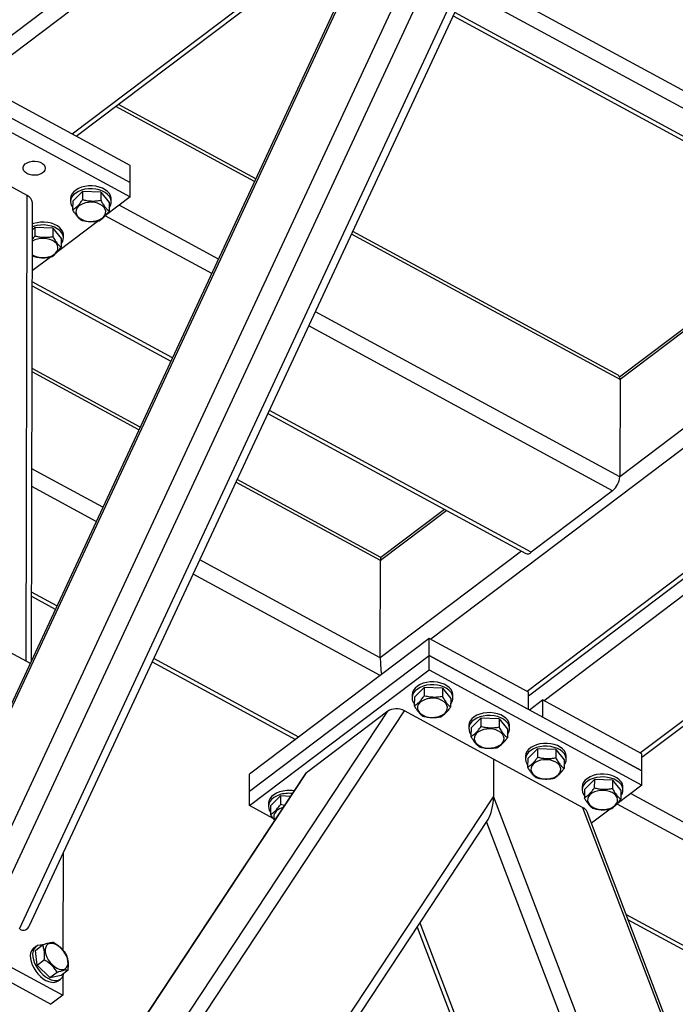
# Model space of a CAD drawing. Header units: millimetres. Extents: x 0 to 841, y 0 to 594.
# Tile 142 of 190: x 664 to 674, y 330 to 345. Entities that reach past the tile are written whole.
import ezdxf

# ---------------------------------------------------------------- set-up
doc = ezdxf.new("R2010")
doc.units = ezdxf.units.MM
doc.layers.add('TRAIT-FORT', color=4, linetype='Continuous', lineweight=25)

msp = doc.modelspace()

# ---------------------------------------------------------------- linework, layer by layer
at = {"layer": 'TRAIT-FORT', "color": 4, "linetype": 'Continuous', "lineweight": 25}
for p, q in [((663.142, 344.262), (672.916, 351.645)), ((663.463, 331.686), (671.781, 349.537)), ((663.637, 331.32), (672.15, 349.589)), ((664.051, 331.096), (672.564, 349.364)), ((664.203, 331.15), (672.618, 349.209)), ((663.468, 333.515), (670.473, 348.549)), ((670.4, 348.464), (663.491, 333.637)), ((663.374, 344.136), (667.981, 347.616)), ((664.858, 343.332), (669.224, 346.63)), ((664.923, 343.297), (669.288, 346.595)), ((676.653, 342.708), (671.013, 345.764)), ((676.749, 342.381), (670.911, 345.544)), ((670.727, 345.15), (676.921, 341.794)), ((676.899, 341.869), (670.751, 345.2)), ((665.753, 342.847), (662.479, 344.621)), ((662.479, 344.357), (665.752, 342.583)), ((662.478, 344.137), (665.752, 342.364)), ((667.668, 342.6), (665.532, 343.757)), ((667.687, 342.641), (665.572, 343.787)), ((664.168, 342.385), (662.771, 343.141)), ((665.752, 342.583), (665.753, 342.847)), ((665.752, 342.364), (665.752, 342.583)), ((664.149, 335.222), (664.168, 342.385)), ((664.868, 342.298), (665.021, 342.448)), ((665.021, 342.448), (665.021, 342.317)), ((665.301, 342.438), (665.021, 342.448)), ((665.301, 342.438), (665.301, 342.306)), ((665.301, 342.438), (665.428, 342.278)), ((665.752, 342.364), (665.372, 342.076)), ((664.231, 335.224), (664.249, 342.273)), ((664.834, 342.333), (664.834, 342.289)), ((664.868, 342.298), (664.867, 342.167)), ((665.428, 342.278), (665.427, 342.146)), ((665.462, 342.287), (665.462, 342.331)), ((667.111, 341.406), (665.581, 342.235)), ((667.009, 341.186), (665.369, 342.074)), ((664.266, 341.954), (664.248, 341.947)), ((664.266, 341.91), (664.248, 341.903)), ((664.248, 341.856), (664.283, 341.891)), ((664.283, 341.891), (664.283, 341.759)), ((664.563, 341.881), (664.283, 341.891)), ((665.264, 341.995), (664.634, 341.519)), ((676.505, 342.019), (673.29, 339.591)), ((676.54, 342.001), (673.297, 339.551)), ((664.563, 341.881), (664.563, 341.749)), ((664.563, 341.881), (664.69, 341.721)), ((664.725, 341.73), (664.725, 341.774)), ((673.297, 339.551), (669.162, 341.791)), ((673.268, 339.618), (669.181, 341.832)), ((664.69, 341.721), (664.69, 341.589)), ((664.526, 341.438), (664.246, 341.226)), ((664.257, 341.449), (664.247, 341.458)), ((666.404, 339.887), (664.246, 341.056)), ((664.246, 340.994), (666.38, 339.837)), ((677.161, 340.979), (673.293, 338.057)), ((677.233, 340.732), (670.381, 335.556)), ((673.293, 338.057), (668.605, 340.597)), ((673.182, 337.841), (668.503, 340.377)), ((665.907, 338.822), (664.242, 339.724)), ((665.888, 338.781), (664.242, 339.672)), ((673.297, 339.551), (673.293, 338.057)), ((677.695, 339.156), (671.865, 334.752)), ((667.874, 339.028), (671.847, 336.875)), ((671.928, 336.894), (667.898, 339.078)), ((671.887, 334.685), (677.715, 339.088)), ((677.777, 338.878), (672.127, 334.61)), ((665.331, 337.587), (664.238, 338.179)), ((669.609, 336.765), (667.382, 337.971)), ((669.614, 336.814), (667.401, 338.012)), ((665.229, 337.367), (664.238, 337.904)), ((673.182, 337.841), (671.928, 336.894)), ((670.629, 337.535), (669.609, 336.765)), ((670.594, 337.554), (669.613, 336.813)), ((678.239, 337.302), (673.611, 333.806)), ((673.633, 333.739), (678.259, 337.234)), ((671.778, 336.913), (669.605, 335.271)), ((669.605, 335.271), (666.825, 336.777)), ((669.605, 335.271), (669.609, 336.765)), ((669.603, 334.997), (666.723, 336.557)), ((664.624, 336.068), (664.233, 336.28)), ((664.233, 336.217), (664.6, 336.018)), ((663.552, 335.546), (664.213, 335.187)), ((670.359, 335.568), (667.593, 333.478)), ((670.359, 335.304), (670.359, 335.568)), ((671.887, 334.74), (670.359, 335.568)), ((668.349, 334.049), (666.118, 335.259)), ((667.593, 333.215), (670.359, 335.304)), ((670.358, 335.084), (670.359, 335.304)), ((670.359, 335.304), (673.632, 333.53)), ((671.886, 334.476), (670.359, 335.304)), ((666.094, 335.208), (668.301, 334.013)), ((667.592, 332.995), (670.358, 335.084)), ((670.358, 335.084), (673.632, 333.311)), ((670.129, 334.664), (670.282, 334.814)), ((670.282, 334.814), (670.281, 334.683)), ((670.562, 334.804), (670.282, 334.814)), ((670.562, 334.804), (670.561, 334.673)), ((670.562, 334.804), (670.689, 334.644)), ((670.094, 334.699), (670.094, 334.655)), ((670.129, 334.664), (670.128, 334.533)), ((670.689, 334.644), (670.688, 334.512)), ((670.723, 334.653), (670.723, 334.697)), ((671.886, 334.476), (671.887, 334.74)), ((671.902, 334.468), (672.105, 334.622)), ((672.105, 334.622), (672.105, 334.358)), ((673.633, 333.794), (672.105, 334.622)), ((666.282, 329.243), (669.722, 334.448)), ((666.469, 329.142), (669.978, 334.453)), ((669.722, 334.448), (668.468, 333.501)), ((671.35, 333.71), (669.978, 334.453)), ((671.002, 334.191), (671.155, 334.341)), ((671.155, 334.341), (671.154, 334.21)), ((671.435, 334.331), (671.155, 334.341)), ((671.435, 334.331), (671.434, 334.2)), ((671.435, 334.331), (671.562, 334.171)), ((673.632, 333.53), (672.105, 334.358)), ((670.967, 334.226), (670.967, 334.182)), ((671.002, 334.191), (671.001, 334.06)), ((671.562, 334.171), (671.561, 334.039)), ((671.596, 334.18), (671.596, 334.224)), ((671.875, 333.718), (672.028, 333.868)), ((672.028, 333.868), (672.027, 333.737)), ((672.308, 333.858), (672.028, 333.868)), ((672.308, 333.858), (672.307, 333.727)), ((672.308, 333.858), (672.435, 333.698)), ((671.35, 333.71), (671.348, 333.132)), ((672.721, 332.967), (671.35, 333.71)), ((671.841, 333.753), (671.84, 333.709)), ((671.875, 333.718), (671.874, 333.587)), ((672.469, 333.707), (672.469, 333.751)), ((673.632, 333.53), (673.633, 333.794)), ((672.435, 333.698), (672.434, 333.566)), ((668.444, 333.476), (665.814, 329.496)), ((665.82, 329.493), (668.468, 333.501)), ((667.593, 333.215), (667.593, 333.478)), ((673.632, 333.311), (673.632, 333.53)), ((672.714, 333.28), (672.713, 333.236)), ((672.748, 333.245), (672.747, 333.114)), ((672.748, 333.245), (672.901, 333.395)), ((672.901, 333.395), (672.9, 333.264)), ((673.181, 333.385), (672.901, 333.395)), ((673.181, 333.385), (673.18, 333.254)), ((673.181, 333.385), (673.308, 333.225)), ((673.632, 333.311), (673.252, 333.024)), ((673.342, 333.234), (673.342, 333.278)), ((665.659, 324.522), (671.348, 333.132)), ((667.592, 332.995), (667.593, 333.215)), ((667.916, 332.993), (668.069, 333.143)), ((668.069, 333.143), (668.069, 333.011)), ((668.22, 333.137), (668.069, 333.143)), ((671.348, 333.132), (673.981, 326.234)), ((673.308, 333.225), (673.307, 333.093)), ((673.461, 333.182), (675.676, 331.982)), ((667.955, 332.799), (667.592, 332.995)), ((667.882, 333.028), (667.882, 332.984)), ((667.916, 332.993), (667.916, 332.861)), ((668.128, 332.998), (668.069, 333.011)), ((672.721, 332.967), (674.998, 327.002)), ((673.144, 332.942), (672.855, 332.724)), ((673.249, 333.021), (675.532, 331.785)), ((675.03, 327.026), (672.788, 332.899)), ((665.816, 324.533), (671.266, 332.782)), ((671.239, 332.741), (673.781, 326.083)), ((664.721, 332.261), (664.717, 330.77)), ((673.391, 331.318), (677.654, 329.008)), ((670.172, 331.126), (672.475, 325.096)), ((670.216, 331.191), (672.527, 325.136)), ((673.422, 331.238), (677.605, 328.972)), ((662.969, 331.022), (664.715, 330.076)), ((662.785, 330.883), (664.531, 329.937)), ((664.302, 330.826), (664.265, 330.798)), ((664.294, 330.766), (664.405, 330.85)), ((664.32, 330.538), (664.294, 330.766)), ((664.32, 330.538), (664.431, 330.621)), ((664.517, 330.347), (664.32, 330.538)), ((664.517, 330.347), (664.628, 330.431)), ((664.517, 330.347), (664.688, 330.384)), ((664.688, 330.384), (664.799, 330.468)), ((664.716, 330.369), (664.715, 330.076)), ((664.644, 330.297), (664.681, 330.324)), ((664.715, 330.076), (664.531, 329.937))]:
    msp.add_line(p, q, dxfattribs=at)
at = {"layer": 'TRAIT-FORT', "color": 4, "linetype": 'Continuous', "lineweight": 25, "flags": 128}
for points in [[(664.164, 342.722), (664.135, 342.742), (664.115, 342.766), (664.105, 342.793), (664.105, 342.82), (664.116, 342.847), (664.137, 342.871), (664.167, 342.89), (664.204, 342.905), (664.245, 342.913), (664.287, 342.914), (664.33, 342.909), (664.368, 342.897), (664.401, 342.879), (664.426, 342.857), (664.441, 342.831), (664.446, 342.804), (664.44, 342.776), (664.424, 342.751), (664.399, 342.729), (664.365, 342.712), (664.326, 342.7), (664.284, 342.696), (664.241, 342.698), (664.2, 342.707), (664.164, 342.722)], [(665.004, 342.511), (664.956, 342.492), (664.915, 342.467), (664.881, 342.439), (664.856, 342.406), (664.84, 342.372), (664.834, 342.336), (664.834, 342.333)], [(665.462, 342.331), (665.461, 342.346), (665.452, 342.382), (665.433, 342.416), (665.405, 342.447), (665.369, 342.475), (665.326, 342.498), (665.276, 342.515), (665.223, 342.527), (665.167, 342.533), (665.111, 342.532), (665.056, 342.524), (665.004, 342.511)], [(665.004, 342.467), (664.956, 342.448), (664.915, 342.423), (664.881, 342.395), (664.856, 342.363), (664.84, 342.328), (664.834, 342.292), (664.838, 342.256), (664.852, 342.221), (664.868, 342.198)], [(665.428, 342.196), (665.429, 342.197), (665.449, 342.231), (665.46, 342.266), (665.461, 342.302), (665.452, 342.338), (665.433, 342.372), (665.405, 342.403), (665.369, 342.431), (665.325, 342.454), (665.276, 342.471), (665.223, 342.483), (665.167, 342.489), (665.111, 342.488), (665.056, 342.481), (665.004, 342.467)], [(664.954, 342.215), (664.932, 342.188), (664.92, 342.158), (664.917, 342.127), (664.924, 342.097), (664.942, 342.068), (664.968, 342.042), (665.002, 342.02), (665.042, 342.003), (665.087, 341.992), (665.135, 341.987), (665.183, 341.989), (665.23, 341.996), (665.273, 342.01), (665.31, 342.03), (665.341, 342.054), (665.363, 342.081), (665.375, 342.111), (665.378, 342.142), (665.37, 342.172), (665.353, 342.201), (665.327, 342.227), (665.293, 342.249), (665.252, 342.266), (665.207, 342.277), (665.16, 342.282), (665.112, 342.28), (665.065, 342.272), (665.022, 342.258), (664.985, 342.239), (664.954, 342.215)], [(664.725, 341.774), (664.724, 341.789), (664.715, 341.825), (664.696, 341.859), (664.668, 341.89), (664.632, 341.917), (664.588, 341.94), (664.539, 341.958), (664.486, 341.97), (664.43, 341.976), (664.374, 341.975), (664.319, 341.967), (664.266, 341.954)], [(664.69, 341.639), (664.691, 341.64), (664.712, 341.674), (664.723, 341.709), (664.724, 341.745), (664.715, 341.781), (664.696, 341.815), (664.668, 341.846), (664.631, 341.874), (664.588, 341.897), (664.539, 341.914), (664.486, 341.926), (664.43, 341.932), (664.374, 341.931), (664.318, 341.923), (664.266, 341.91)], [(664.247, 341.473), (664.264, 341.463), (664.305, 341.446), (664.35, 341.435), (664.397, 341.43), (664.446, 341.431), (664.492, 341.439), (664.535, 341.453), (664.573, 341.473), (664.603, 341.496), (664.625, 341.524), (664.638, 341.554), (664.64, 341.584), (664.633, 341.615), (664.616, 341.644), (664.589, 341.67), (664.555, 341.692), (664.515, 341.708), (664.47, 341.72), (664.422, 341.725), (664.374, 341.723), (664.328, 341.715), (664.285, 341.701), (664.248, 341.682)], [(670.265, 334.877), (670.217, 334.858), (670.176, 334.833), (670.142, 334.805), (670.116, 334.773), (670.101, 334.738), (670.095, 334.702), (670.094, 334.699)], [(670.265, 334.833), (670.217, 334.814), (670.176, 334.789), (670.142, 334.761), (670.116, 334.729), (670.1, 334.694), (670.094, 334.658), (670.098, 334.622), (670.113, 334.587), (670.128, 334.564)], [(670.723, 334.697), (670.722, 334.712), (670.713, 334.748), (670.694, 334.782), (670.666, 334.813), (670.63, 334.841), (670.586, 334.864), (670.537, 334.881), (670.484, 334.893), (670.428, 334.899), (670.372, 334.898), (670.317, 334.891), (670.265, 334.877)], [(670.688, 334.562), (670.689, 334.563), (670.71, 334.597), (670.721, 334.632), (670.722, 334.668), (670.713, 334.704), (670.694, 334.738), (670.666, 334.769), (670.63, 334.797), (670.586, 334.82), (670.537, 334.837), (670.484, 334.849), (670.428, 334.855), (670.372, 334.854), (670.317, 334.847), (670.265, 334.833)], [(670.215, 334.581), (670.193, 334.554), (670.18, 334.524), (670.178, 334.493), (670.185, 334.463), (670.202, 334.434), (670.229, 334.408), (670.263, 334.386), (670.303, 334.369), (670.348, 334.358), (670.396, 334.353), (670.444, 334.355), (670.491, 334.363), (670.534, 334.376), (670.571, 334.396), (670.602, 334.42), (670.623, 334.447), (670.636, 334.477), (670.639, 334.508), (670.631, 334.538), (670.614, 334.567), (670.588, 334.593), (670.554, 334.615), (670.513, 334.632), (670.468, 334.643), (670.421, 334.648), (670.373, 334.646), (670.326, 334.638), (670.283, 334.625), (670.245, 334.605), (670.215, 334.581)], [(671.138, 334.404), (671.09, 334.385), (671.049, 334.36), (671.015, 334.332), (670.99, 334.3), (670.974, 334.265), (670.968, 334.229), (670.967, 334.226)], [(671.138, 334.36), (671.09, 334.341), (671.049, 334.316), (671.015, 334.288), (670.989, 334.256), (670.973, 334.221), (670.967, 334.185), (670.971, 334.149), (670.986, 334.114), (671.001, 334.091)], [(671.596, 334.224), (671.595, 334.239), (671.586, 334.275), (671.567, 334.309), (671.539, 334.34), (671.503, 334.368), (671.459, 334.391), (671.41, 334.408), (671.357, 334.42), (671.301, 334.426), (671.245, 334.425), (671.19, 334.418), (671.138, 334.404)], [(671.561, 334.089), (671.562, 334.09), (671.583, 334.124), (671.594, 334.159), (671.595, 334.195), (671.586, 334.231), (671.567, 334.265), (671.539, 334.296), (671.503, 334.324), (671.459, 334.347), (671.41, 334.364), (671.357, 334.376), (671.301, 334.382), (671.245, 334.381), (671.19, 334.374), (671.138, 334.36)], [(671.088, 334.108), (671.066, 334.081), (671.053, 334.051), (671.051, 334.02), (671.058, 333.99), (671.076, 333.961), (671.102, 333.935), (671.136, 333.913), (671.176, 333.896), (671.221, 333.885), (671.269, 333.88), (671.317, 333.882), (671.364, 333.89), (671.407, 333.903), (671.444, 333.923), (671.475, 333.947), (671.497, 333.974), (671.509, 334.004), (671.512, 334.035), (671.504, 334.065), (671.487, 334.094), (671.461, 334.12), (671.427, 334.142), (671.386, 334.159), (671.341, 334.17), (671.294, 334.175), (671.246, 334.173), (671.199, 334.165), (671.156, 334.152), (671.118, 334.132), (671.088, 334.108)], [(672.011, 333.887), (671.963, 333.868), (671.922, 333.843), (671.888, 333.815), (671.862, 333.783), (671.846, 333.748), (671.84, 333.712), (671.845, 333.676), (671.859, 333.641), (671.874, 333.618)], [(672.011, 333.931), (671.963, 333.912), (671.922, 333.887), (671.888, 333.859), (671.863, 333.827), (671.847, 333.792), (671.841, 333.756), (671.841, 333.753)], [(672.469, 333.751), (672.468, 333.766), (672.459, 333.802), (672.44, 333.836), (672.412, 333.867), (672.376, 333.895), (672.332, 333.918), (672.283, 333.935), (672.23, 333.947), (672.174, 333.953), (672.118, 333.952), (672.063, 333.945), (672.011, 333.931)], [(672.434, 333.616), (672.435, 333.617), (672.456, 333.651), (672.467, 333.686), (672.468, 333.722), (672.459, 333.758), (672.44, 333.792), (672.412, 333.823), (672.376, 333.851), (672.332, 333.874), (672.283, 333.891), (672.23, 333.903), (672.174, 333.909), (672.118, 333.908), (672.063, 333.901), (672.011, 333.887)], [(671.961, 333.635), (671.939, 333.608), (671.926, 333.578), (671.924, 333.547), (671.931, 333.517), (671.949, 333.488), (671.975, 333.462), (672.009, 333.44), (672.049, 333.423), (672.094, 333.412), (672.142, 333.407), (672.19, 333.409), (672.237, 333.417), (672.28, 333.43), (672.317, 333.45), (672.348, 333.474), (672.37, 333.501), (672.382, 333.531), (672.385, 333.562), (672.377, 333.592), (672.36, 333.621), (672.334, 333.647), (672.3, 333.669), (672.259, 333.686), (672.214, 333.697), (672.167, 333.702), (672.119, 333.7), (672.072, 333.692), (672.029, 333.679), (671.991, 333.659), (671.961, 333.635)], [(672.884, 333.414), (672.836, 333.395), (672.795, 333.37), (672.761, 333.342), (672.735, 333.31), (672.719, 333.275), (672.713, 333.239), (672.718, 333.203), (672.732, 333.168), (672.747, 333.145)], [(672.884, 333.458), (672.836, 333.439), (672.795, 333.414), (672.761, 333.386), (672.736, 333.354), (672.72, 333.319), (672.714, 333.283), (672.714, 333.28)], [(673.342, 333.278), (673.341, 333.293), (673.332, 333.329), (673.313, 333.363), (673.285, 333.394), (673.249, 333.422), (673.206, 333.445), (673.156, 333.462), (673.103, 333.474), (673.047, 333.48), (672.991, 333.479), (672.936, 333.472), (672.884, 333.458)], [(673.308, 333.143), (673.308, 333.144), (673.329, 333.178), (673.34, 333.213), (673.341, 333.249), (673.332, 333.285), (673.313, 333.319), (673.285, 333.35), (673.249, 333.378), (673.205, 333.401), (673.156, 333.418), (673.103, 333.43), (673.047, 333.436), (672.991, 333.435), (672.936, 333.428), (672.884, 333.414)], [(668.052, 333.206), (668.005, 333.186), (667.963, 333.162), (667.929, 333.133), (667.904, 333.101), (667.888, 333.067), (667.882, 333.031), (667.882, 333.028)], [(668.052, 333.162), (668.004, 333.142), (667.963, 333.118), (667.929, 333.089), (667.904, 333.057), (667.888, 333.023), (667.882, 332.987), (667.886, 332.951), (667.9, 332.916), (667.916, 332.892)], [(672.834, 333.162), (672.812, 333.135), (672.799, 333.105), (672.797, 333.074), (672.804, 333.044), (672.822, 333.015), (672.848, 332.989), (672.882, 332.967), (672.922, 332.95), (672.967, 332.939), (673.015, 332.934), (673.063, 332.936), (673.11, 332.944), (673.153, 332.957), (673.19, 332.977), (673.221, 333.001), (673.243, 333.028), (673.255, 333.058), (673.258, 333.089), (673.25, 333.119), (673.233, 333.148), (673.207, 333.174), (673.173, 333.196), (673.132, 333.213), (673.087, 333.224), (673.04, 333.229), (672.992, 333.227), (672.945, 333.219), (672.902, 333.206), (672.864, 333.186), (672.834, 333.162)], [(664.445, 330.746), (664.454, 330.705), (664.469, 330.663), (664.491, 330.621), (664.519, 330.582), (664.551, 330.547), (664.587, 330.517), (664.623, 330.494), (664.66, 330.478), (664.695, 330.472), (664.726, 330.474), (664.753, 330.484), (664.774, 330.503), (664.789, 330.53), (664.796, 330.562), (664.795, 330.6), (664.787, 330.641), (664.771, 330.683), (664.749, 330.724), (664.722, 330.764), (664.689, 330.799), (664.654, 330.829), (664.617, 330.852), (664.581, 330.867), (664.546, 330.874), (664.514, 330.872), (664.487, 330.861), (664.466, 330.842), (664.452, 330.816), (664.445, 330.783), (664.445, 330.746)], [(664.233, 330.76), (664.22, 330.726), (664.214, 330.686), (664.217, 330.641), (664.227, 330.594), (664.244, 330.544), (664.268, 330.496), (664.298, 330.448), (664.333, 330.404), (664.372, 330.365), (664.413, 330.331), (664.456, 330.304), (664.499, 330.286), (664.541, 330.275), (664.579, 330.273), (664.614, 330.281), (664.643, 330.296), (664.644, 330.297)], [(664.265, 330.798), (664.253, 330.788), (664.233, 330.76)], [(664.27, 330.788), (664.257, 330.754), (664.251, 330.713), (664.254, 330.669), (664.264, 330.621), (664.281, 330.572), (664.305, 330.523), (664.335, 330.476), (664.37, 330.432), (664.409, 330.393), (664.45, 330.359), (664.493, 330.332), (664.536, 330.313), (664.577, 330.303), (664.616, 330.301), (664.651, 330.308), (664.68, 330.324), (664.704, 330.348), (664.72, 330.379), (664.729, 330.415)]]:
    msp.add_lwpolyline(points, dxfattribs=at)
at = {"layer": 'TRAIT-FORT', "color": 4, "linetype": 'Continuous', "lineweight": 25}
for centre, radius, start, end in [((664.115, 342.261), 0.134, 4.9089, 66.8704), ((673.226, 339.56), 0.0712, 352.4354, 54.228), ((672.992, 338.076), 0.301, 309.0289, 356.4481), ((671.873, 336.945), 0.0745, 249.0032, 317.2109), ((668.196, 332.753), 0.475, 80.3342, 107.6193), ((668.195, 332.71), 0.474, 83.5264, 107.6194), ((668.162, 332.735), 0.236, 103.5944, 132.4307), ((668.07, 332.83), 0.105, 130.3904, 211.4897), ((664.378, 330.726), 0.124, 77.5028, 150.2055)]:
    msp.add_arc(centre, radius, start, end, dxfattribs=at)
for centre, major_axis, ratio, start_param, end_param in [((669.629, 336.61), (-0.015, 0.203), 0.065865, 0.042354, 0.701222), ((669.629, 336.61), (-0.015, 0.203), 0.065865, 0.042354, 0.701222), ((669.625, 335.117), (-0.015, 0.203), 0.065865, 0.701222, 2.114308), ((669.625, 335.117), (-0.015, 0.203), 0.065865, 0.701222, 2.114308), ((669.868, 334.369), (0.183, -0.02), 0.620171, 0.989508, 2.560304), ((668.614, 333.422), (0.183, -0.02), 0.620171, 2.560304, 2.833365), ((671.237, 333.049), (0.034, 0.312), 0.337287, 3.722881, 5.020617), ((672.61, 332.884), (0.183, -0.02), 0.620171, 0.308228, 0.989508), ((664.052, 331.367), (-0.082, 0.284), 0.544062, 2.650085, 3.699676)]:
    msp.add_ellipse(centre, major_axis=major_axis, ratio=ratio, start_param=start_param, end_param=end_param, dxfattribs=at)
for points, knots in [([(664.867, 342.167), (664.887, 342.179), (664.919, 342.2), (664.966, 342.246), (664.997, 342.285), (665.015, 342.31), (665.021, 342.317)], [0, 0, 0, 0, 0.385549, 0.637642, 0.896546, 1, 1, 1, 1]), ([(665.301, 342.306), (665.276, 342.303), (665.227, 342.295), (665.154, 342.294), (665.085, 342.301), (665.042, 342.312), (665.021, 342.317)], [0, 0, 0, 0, 0.264605, 0.534948, 0.765343, 1, 1, 1, 1]), ([(665.301, 342.306), (665.312, 342.288), (665.334, 342.25), (665.367, 342.205), (665.398, 342.17), (665.418, 342.154), (665.427, 342.146)], [0, 0, 0, 0, 0.264605, 0.534948, 0.765343, 1, 1, 1, 1]), ([(664.994, 342.006), (664.983, 342.016), (664.961, 342.034), (664.928, 342.072), (664.896, 342.117), (664.877, 342.15), (664.867, 342.167)], [0, 0, 0, 0, 0.264605, 0.534948, 0.765343, 1, 1, 1, 1]), ([(665.274, 341.996), (665.294, 342.009), (665.326, 342.029), (665.373, 342.076), (665.404, 342.115), (665.422, 342.139), (665.427, 342.146)], [0, 0, 0, 0, 0.385549, 0.637642, 0.896546, 1, 1, 1, 1]), ([(664.994, 342.006), (665.019, 342.001), (665.068, 341.989), (665.141, 341.983), (665.21, 341.986), (665.253, 341.993), (665.274, 341.996)], [0, 0, 0, 0, 0.264605, 0.534948, 0.765343, 1, 1, 1, 1]), ([(664.248, 341.714), (664.254, 341.722), (664.266, 341.736), (664.278, 341.752), (664.283, 341.759)], [0, 0, 0, 0, 0.556209, 1, 1, 1, 1]), ([(664.563, 341.749), (664.539, 341.745), (664.49, 341.737), (664.417, 341.737), (664.347, 341.744), (664.305, 341.754), (664.283, 341.759)], [0, 0, 0, 0, 0.264605, 0.534948, 0.765343, 1, 1, 1, 1]), ([(664.563, 341.749), (664.574, 341.731), (664.596, 341.693), (664.629, 341.648), (664.661, 341.613), (664.68, 341.597), (664.69, 341.589)], [0, 0, 0, 0, 0.264605, 0.534948, 0.765343, 1, 1, 1, 1]), ([(664.537, 341.439), (664.556, 341.452), (664.588, 341.472), (664.635, 341.519), (664.667, 341.557), (664.685, 341.582), (664.69, 341.589)], [0, 0, 0, 0, 0.385549, 0.637642, 0.896546, 1, 1, 1, 1]), ([(664.257, 341.449), (664.281, 341.444), (664.33, 341.432), (664.403, 341.426), (664.473, 341.429), (664.515, 341.436), (664.537, 341.439)], [0, 0, 0, 0, 0.264605, 0.534948, 0.765343, 1, 1, 1, 1]), ([(670.128, 334.533), (670.148, 334.545), (670.18, 334.566), (670.227, 334.612), (670.258, 334.651), (670.276, 334.676), (670.281, 334.683)], [0, 0, 0, 0, 0.385549, 0.637642, 0.896546, 1, 1, 1, 1]), ([(670.561, 334.673), (670.537, 334.669), (670.488, 334.661), (670.415, 334.66), (670.346, 334.667), (670.303, 334.678), (670.281, 334.683)], [0, 0, 0, 0, 0.264605, 0.534948, 0.765343, 1, 1, 1, 1]), ([(670.561, 334.673), (670.572, 334.654), (670.595, 334.616), (670.628, 334.571), (670.659, 334.536), (670.679, 334.52), (670.688, 334.512)], [0, 0, 0, 0, 0.264605, 0.534948, 0.765343, 1, 1, 1, 1]), ([(670.255, 334.373), (670.244, 334.382), (670.222, 334.4), (670.189, 334.438), (670.157, 334.483), (670.138, 334.516), (670.128, 334.533)], [0, 0, 0, 0, 0.264605, 0.534948, 0.765343, 1, 1, 1, 1]), ([(670.535, 334.362), (670.555, 334.375), (670.587, 334.395), (670.634, 334.442), (670.665, 334.481), (670.683, 334.505), (670.688, 334.512)], [0, 0, 0, 0, 0.385549, 0.637642, 0.896546, 1, 1, 1, 1]), ([(670.255, 334.373), (670.279, 334.367), (670.329, 334.355), (670.401, 334.349), (670.471, 334.352), (670.514, 334.359), (670.535, 334.362)], [0, 0, 0, 0, 0.264605, 0.534948, 0.765343, 1, 1, 1, 1]), ([(671.001, 334.06), (671.021, 334.072), (671.053, 334.093), (671.1, 334.139), (671.131, 334.178), (671.149, 334.203), (671.154, 334.21)], [0, 0, 0, 0, 0.385549, 0.637642, 0.896546, 1, 1, 1, 1]), ([(671.434, 334.2), (671.41, 334.196), (671.361, 334.188), (671.288, 334.187), (671.219, 334.194), (671.176, 334.205), (671.154, 334.21)], [0, 0, 0, 0, 0.264605, 0.534948, 0.765343, 1, 1, 1, 1]), ([(671.434, 334.2), (671.445, 334.181), (671.468, 334.143), (671.501, 334.098), (671.532, 334.063), (671.552, 334.047), (671.561, 334.039)], [0, 0, 0, 0, 0.264605, 0.534948, 0.765343, 1, 1, 1, 1]), ([(671.128, 333.9), (671.117, 333.909), (671.095, 333.927), (671.062, 333.965), (671.03, 334.01), (671.011, 334.043), (671.001, 334.06)], [0, 0, 0, 0, 0.264605, 0.534948, 0.765343, 1, 1, 1, 1]), ([(671.408, 333.889), (671.428, 333.902), (671.46, 333.922), (671.507, 333.969), (671.538, 334.008), (671.556, 334.032), (671.561, 334.039)], [0, 0, 0, 0, 0.385549, 0.637642, 0.896546, 1, 1, 1, 1]), ([(671.128, 333.9), (671.152, 333.894), (671.202, 333.882), (671.274, 333.876), (671.344, 333.879), (671.387, 333.886), (671.408, 333.889)], [0, 0, 0, 0, 0.264605, 0.534948, 0.765343, 1, 1, 1, 1]), ([(671.874, 333.587), (671.894, 333.599), (671.926, 333.62), (671.973, 333.666), (672.004, 333.705), (672.022, 333.73), (672.027, 333.737)], [0, 0, 0, 0, 0.385549, 0.637642, 0.896546, 1, 1, 1, 1]), ([(672.307, 333.727), (672.283, 333.723), (672.234, 333.715), (672.161, 333.714), (672.092, 333.721), (672.049, 333.732), (672.027, 333.737)], [0, 0, 0, 0, 0.264605, 0.534948, 0.765343, 1, 1, 1, 1]), ([(672.307, 333.727), (672.318, 333.708), (672.341, 333.67), (672.374, 333.625), (672.405, 333.59), (672.425, 333.574), (672.434, 333.566)], [0, 0, 0, 0, 0.264605, 0.534948, 0.765343, 1, 1, 1, 1]), ([(672.001, 333.427), (671.99, 333.436), (671.968, 333.454), (671.935, 333.492), (671.903, 333.537), (671.884, 333.57), (671.874, 333.587)], [0, 0, 0, 0, 0.264605, 0.534948, 0.765343, 1, 1, 1, 1]), ([(672.281, 333.416), (672.301, 333.429), (672.333, 333.449), (672.38, 333.496), (672.411, 333.535), (672.429, 333.559), (672.434, 333.566)], [0, 0, 0, 0, 0.385549, 0.637642, 0.896546, 1, 1, 1, 1]), ([(672.001, 333.427), (672.025, 333.421), (672.075, 333.409), (672.147, 333.403), (672.217, 333.406), (672.26, 333.413), (672.281, 333.416)], [0, 0, 0, 0, 0.264605, 0.534948, 0.765343, 1, 1, 1, 1]), ([(672.747, 333.114), (672.767, 333.126), (672.799, 333.147), (672.846, 333.193), (672.877, 333.232), (672.895, 333.257), (672.9, 333.264)], [0, 0, 0, 0, 0.385549, 0.637642, 0.896546, 1, 1, 1, 1]), ([(673.18, 333.254), (673.156, 333.25), (673.107, 333.242), (673.034, 333.241), (672.965, 333.248), (672.922, 333.259), (672.9, 333.264)], [0, 0, 0, 0, 0.264605, 0.534948, 0.765343, 1, 1, 1, 1]), ([(673.18, 333.254), (673.191, 333.235), (673.214, 333.197), (673.247, 333.152), (673.278, 333.117), (673.298, 333.101), (673.307, 333.093)], [0, 0, 0, 0, 0.264605, 0.534948, 0.765343, 1, 1, 1, 1]), ([(672.874, 332.954), (672.863, 332.963), (672.841, 332.981), (672.808, 333.019), (672.776, 333.064), (672.757, 333.097), (672.747, 333.114)], [0, 0, 0, 0, 0.264605, 0.534948, 0.765343, 1, 1, 1, 1]), ([(673.154, 332.943), (673.174, 332.956), (673.206, 332.976), (673.253, 333.023), (673.284, 333.062), (673.302, 333.086), (673.307, 333.093)], [0, 0, 0, 0, 0.385549, 0.637642, 0.896546, 1, 1, 1, 1]), ([(667.916, 332.861), (667.935, 332.874), (667.967, 332.894), (668.014, 332.941), (668.046, 332.979), (668.064, 333.004), (668.069, 333.011)], [0, 0, 0, 0, 0.385549, 0.637642, 0.896546, 1, 1, 1, 1]), ([(672.874, 332.954), (672.899, 332.948), (672.948, 332.936), (673.02, 332.93), (673.09, 332.933), (673.133, 332.94), (673.154, 332.943)], [0, 0, 0, 0, 0.264605, 0.534948, 0.765343, 1, 1, 1, 1]), ([(667.976, 332.768), (667.976, 332.769), (667.965, 332.781), (667.945, 332.812), (667.925, 332.845), (667.916, 332.861)], [0, 0, 0, 0, 0.027356, 0.509222, 1, 1, 1, 1]), ([(664.576, 330.887), (664.565, 330.887), (664.543, 330.886), (664.502, 330.879), (664.455, 330.866), (664.421, 330.855), (664.405, 330.85)], [0, 0, 0, 0, 0.264605, 0.534948, 0.765343, 1, 1, 1, 1]), ([(664.431, 330.621), (664.433, 330.655), (664.437, 330.71), (664.428, 330.779), (664.416, 330.821), (664.407, 330.843), (664.405, 330.85)], [0, 0, 0, 0, 0.385549, 0.637642, 0.896546, 1, 1, 1, 1]), ([(664.576, 330.887), (664.597, 330.874), (664.64, 330.846), (664.694, 330.799), (664.739, 330.748), (664.761, 330.714), (664.773, 330.696)], [0, 0, 0, 0, 0.2646049, 0.5349477, 0.7653431, 1, 1, 1, 1]), ([(664.799, 330.468), (664.801, 330.501), (664.805, 330.556), (664.796, 330.625), (664.785, 330.667), (664.776, 330.69), (664.773, 330.696)], [0, 0, 0, 0, 0.385549, 0.637642, 0.896546, 1, 1, 1, 1]), ([(664.628, 330.431), (664.615, 330.45), (664.588, 330.49), (664.54, 330.542), (664.487, 330.586), (664.449, 330.609), (664.431, 330.621)], [0, 0, 0, 0, 0.264605, 0.534948, 0.765343, 1, 1, 1, 1]), ([(664.628, 330.431), (664.647, 330.437), (664.685, 330.45), (664.732, 330.462), (664.77, 330.468), (664.789, 330.468), (664.799, 330.468)], [0, 0, 0, 0, 0.264605, 0.534948, 0.765343, 1, 1, 1, 1])]:
    msp.add_open_spline(points, degree=3, knots=knots, dxfattribs=at)

doc.saveas('drawing.dxf')
